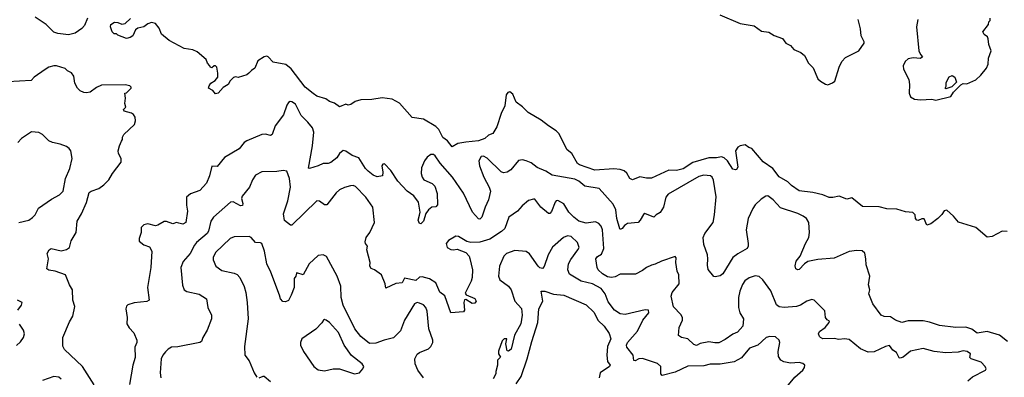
# Model space of a CAD drawing. Extents: x 2086813 to 2278017, y 548126 to 753336.
# Tile 61 of 256: x 2153592 to 2161453, y 599918 to 602773. Entities that reach past the tile are written whole.
import ezdxf

# ---------------------------------------------------------------- set-up
doc = ezdxf.new("R2010")
doc.units = 0

msp = doc.modelspace()

# ---------------------------------------------------------------- linework, layer by layer
at = {"layer": '0CON10XD'}
for points in [[(2154132.5, 602785), (2154108.6, 602725), (2154088.3, 602701.7), (2154035, 602664.6), (2153982.2, 602652.2), (2153897.4, 602662.6), (2153865, 602673.8), (2153804.4, 602735), (2153715, 602792.2)], [(2159180.8, 602810.8), (2159345, 602743.1), (2159455, 602723.3), (2159515, 602682.4), (2159572.1, 602672.1), (2159615, 602645.6), (2159683.2, 602623.2), (2159708, 602585), (2159747, 602567), (2159772.5, 602535), (2159829.5, 602509.5), (2159856.9, 602486.9), (2159890.9, 602425), (2159927.1, 602387.1), (2159965, 602301.5), (2159985, 602281.5), (2160025, 602257.1), (2160045, 602253.8), (2160082.2, 602267.8), (2160099.1, 602280.9), (2160134.4, 602395), (2160155, 602438.8), (2160185, 602470), (2160291.2, 602525), (2160333.3, 602585), (2160333.8, 602595), (2160310, 602645), (2160305, 602700), (2160285, 602773.3)], [(2161477, 601083), (2161435, 601083.3), (2161355, 601043.3), (2161315, 601036.7), (2161225, 601113.3), (2161086.4, 601156.4), (2161047.5, 601205), (2160995, 601252.5), (2160973.6, 601246.4), (2160955, 601217.5), (2160922.5, 601185), (2160865, 601143.3), (2160835, 601132.5), (2160814, 601184), (2160795, 601184.2), (2160765, 601170), (2160755, 601172.5), (2160743.8, 601185), (2160740, 601215), (2160723.9, 601233.9), (2160665, 601238), (2160595, 601260), (2160515, 601264), (2160455, 601279.2), (2160321.7, 601281.7), (2160235, 601351.2), (2160195, 601341.2), (2160135, 601364.2), (2160085, 601352.5), (2160055, 601354.3), (2160005, 601375.8), (2159925, 601394.4), (2159815, 601405.8), (2159755, 601450), (2159725, 601477.5), (2159655, 601518.8), (2159603.8, 601585), (2159528.3, 601638.3), (2159437.5, 601745), (2159413, 601753), (2159383, 601773), (2159345, 601766.7), (2159326.1, 601753.9), (2159307.5, 601725), (2159324.4, 601595.6), (2159315, 601578), (2159305.5, 601574.5), (2159285, 601580.6), (2159242.5, 601645), (2159215, 601670.5), (2159195, 601678.5), (2159155, 601670.3), (2159095, 601668.8), (2158967.2, 601632.8), (2158888.3, 601581.7), (2158835, 601567.9), (2158775, 601572.5), (2158635, 601508.7), (2158595, 601508.3), (2158542.7, 601517.3), (2158484.5, 601494.5), (2158462, 601505), (2158438.3, 601548.3), (2158419.2, 601565), (2158385.9, 601575.9), (2158335, 601581.4), (2158185, 601572.2), (2158060, 601615), (2158045.9, 601625.9), (2158000, 601705), (2157964, 601735), (2157896.2, 601865), (2157875, 601886.2), (2157813.3, 601925), (2157755, 601971.2), (2157650.5, 602030.5), (2157606.4, 602076.4), (2157555, 602113.8), (2157528.3, 602178.3), (2157505.9, 602195.9), (2157489.5, 602190.5), (2157475, 602172.5), (2157463.9, 602086.1), (2157435.3, 602024.7), (2157402.6, 601917.4), (2157370, 601865), (2157335, 601850.9), (2157305.2, 601824.8), (2157255, 601806.6), (2157155, 601794.1), (2157090, 601785), (2157045, 601758), (2157006.4, 601806.4), (2156971.3, 601831.3), (2156938.1, 601895), (2156915, 601921.4), (2156815, 601979.5), (2156725, 601993.1), (2156625.1, 602105.1), (2156565, 602138.8), (2156485, 602149), (2156404.6, 602134.6), (2156315, 602131.9), (2156271.5, 602118.5), (2156235, 602096.2), (2156215, 602090), (2156195, 602097.5), (2156145, 602077.5), (2156106.1, 602106.1), (2156065, 602120), (2156035, 602141.2), (2155965, 602162.5), (2155934.4, 602184.4), (2155872, 602235), (2155759.2, 602379.2), (2155715.9, 602415.9), (2155615, 602434), (2155575, 602476.7), (2155565, 602481.2), (2155542.7, 602477.3), (2155493.3, 602445), (2155470, 602385), (2155442.3, 602367.7), (2155422.5, 602345), (2155405, 602333.3), (2155335, 602312.5), (2155315, 602316.7), (2155299.3, 602310.7), (2155272.5, 602285), (2155256.2, 602255), (2155217.3, 602232.7), (2155177.5, 602185), (2155155, 602180), (2155135, 602207.5), (2155100, 602225), (2155103.3, 602245), (2155116.7, 602265), (2155151.7, 602288.3), (2155172.5, 602315), (2155173.8, 602345), (2155165, 602393.3), (2155155, 602403.3), (2155145, 602403.3), (2155125, 602387.5), (2155115, 602390), (2155110, 602405), (2155090, 602425), (2155080, 602455), (2155010, 602515), (2154975, 602532.5), (2154905, 602542.5), (2154785, 602606.7), (2154725, 602657.5), (2154704.1, 602704.1), (2154675, 602742.5), (2154645, 602750), (2154615, 602740), (2154583.9, 602716.1), (2154534.1, 602705.9), (2154517.7, 602692.3), (2154495, 602643.3), (2154475, 602630), (2154445, 602622.5), (2154375, 602650), (2154365, 602660), (2154345, 602660), (2154330, 602675), (2154317.5, 602715), (2154320, 602735), (2154348.3, 602751.7), (2154375, 602750), (2154407, 602737), (2154435, 602742.5), (2154477, 602783)], [(2160763.8, 602775), (2160750.8, 602715), (2160770, 602525), (2160783.9, 602493.9), (2160800, 602475), (2160785, 602463.3), (2160725, 602469.2), (2160685, 602461.4), (2160662, 602438), (2160644.3, 602405), (2160647, 602377), (2160690, 602295), (2160696.7, 602255), (2160693.8, 602185), (2160705, 602157.5), (2160735, 602137.5), (2160785, 602132.5), (2160875, 602137.5), (2160905, 602130), (2161025, 602160), (2161047.5, 602195), (2161106.2, 602253.8), (2161125, 602263.3), (2161155, 602260), (2161225, 602293.3), (2161265, 602330), (2161310, 602385), (2161323.2, 602416.8), (2161326, 602465), (2161346.7, 602525), (2161330, 602575), (2161325, 602620), (2161317.5, 602635), (2161292.5, 602655), (2161282.5, 602675), (2161327, 602733), (2161330, 602755), (2161340, 602765), (2161340, 602785)], [(2154187.6, 599857.6), (2154094.1, 600004.1), (2153949.3, 600139.3), (2153936.4, 600166.4), (2153936, 600235), (2153990.5, 600359.5), (2154016.7, 600405), (2154033, 600483), (2154015.8, 600535), (2154014.2, 600615), (2153989.5, 600655), (2153956.7, 600735), (2153875, 600764.4), (2153825, 600772.2), (2153808, 600785), (2153822.9, 600865), (2153812.5, 600905), (2153826.7, 600935), (2153843.9, 600946.1), (2153921.7, 600928.3), (2153965, 600938), (2153989.2, 600955), (2154003.8, 601006.2), (2154042, 601075), (2154052, 601165), (2154086, 601224), (2154125.3, 601314.7), (2154146.1, 601393.9), (2154161.2, 601405), (2154225, 601424.5), (2154264.4, 601455), (2154302.5, 601495), (2154334.1, 601545.9), (2154403.1, 601635), (2154402.5, 601665), (2154381.2, 601705), (2154378.8, 601725), (2154387.5, 601765), (2154405, 601803.3), (2154413.3, 601815), (2154413.3, 601835), (2154422.7, 601857.3), (2154507.5, 601935), (2154516.7, 601965), (2154513.3, 601995), (2154500, 602015), (2154485, 602025.8), (2154426.7, 602043.3), (2154420, 602055), (2154440, 602075), (2154432.5, 602105), (2154437.5, 602145), (2154430, 602185), (2154445, 602190), (2154482.5, 602225), (2154482.5, 602235), (2154470, 602245), (2154435, 602253.8), (2154245, 602250), (2154205, 602231.2), (2154155, 602194.3), (2154125, 602187.8), (2154105, 602190.9), (2154074.1, 602204.1), (2154052.2, 602225), (2154031.9, 602265), (2154025, 602321.2), (2154005, 602348.6), (2153973.3, 602365), (2153953.9, 602383.9), (2153885, 602403.3), (2153865, 602403.3), (2153825, 602393.3), (2153794.2, 602375.8), (2153706.1, 602313.9), (2153683.9, 602286.1), (2153496.4, 602276.4)], [(2160985, 602220), (2160980, 602225), (2160987.5, 602242.5), (2160988.3, 602271.7), (2161013.6, 602316.4), (2161037, 602327), (2161057.5, 602315), (2161070, 602275), (2161035, 602237.5), (2160995, 602222.5), (2160985, 602220)], [(2161145, 600317.8), (2161065, 600314.4), (2160935, 600330.6), (2160855, 600359.4), (2160805, 600370), (2160685, 600370), (2160635, 600356), (2160585, 600374), (2160545, 600400.6), (2160495, 600403.3), (2160470, 600415), (2160404, 600505), (2160372.5, 600585), (2160380, 600615), (2160368, 600655), (2160379.2, 600725), (2160350.6, 600815), (2160348.6, 600865), (2160338.8, 600908.8), (2160317, 600927), (2160275, 600930), (2160215, 600921.8), (2160095, 600869.2), (2159965, 600857.3), (2159885, 600841.4), (2159857.2, 600822.8), (2159815, 600778.1), (2159805, 600775.6), (2159787.5, 600785), (2159782.7, 600807.3), (2159792.2, 600845), (2159822, 600885), (2159864.4, 600985), (2159892.5, 601035), (2159898.5, 601075), (2159891.9, 601155), (2159874.2, 601185), (2159846.2, 601205), (2159803.3, 601225), (2159665, 601270.6), (2159608.6, 601335), (2159565, 601367.1), (2159550, 601365), (2159511.1, 601338.9), (2159465, 601293.8), (2159445, 601266.7), (2159408.5, 601185), (2159393.1, 601095), (2159408.6, 600985), (2159408, 600965), (2159398.8, 600945), (2159325, 600904.3), (2159286.4, 600873.6), (2159205.3, 600744.7), (2159185, 600727.8), (2159145, 600720), (2159133.6, 600723.6), (2159088.8, 600778.8), (2159083.2, 600813.2), (2159087.1, 600865), (2159082.9, 600895), (2159055, 600977.5), (2159048.9, 601035), (2159061.5, 601065), (2159127.3, 601155), (2159140.4, 601215), (2159151.2, 601358.8), (2159131.7, 601491.7), (2159120, 601515), (2159105.9, 601525.9), (2159055, 601532.7), (2159015, 601520.4), (2158770.2, 601379.8), (2158750.5, 601355), (2158732.5, 601275), (2158705, 601233.3), (2158672.5, 601215), (2158655, 601197.5), (2158582.5, 601225), (2158572, 601218), (2158546.9, 601173.1), (2158529.4, 601155), (2158445.3, 601144.7), (2158420.9, 601129.1), (2158400.8, 601105), (2158386.7, 601096.7), (2158382.4, 601102.4), (2158360.5, 601185), (2158350.8, 601255), (2158330.4, 601300.4), (2158217.5, 601425), (2158105, 601443.5), (2158055.6, 601485), (2158025, 601499.7), (2157842, 601532), (2157793.1, 601563.1), (2157722.3, 601592.3), (2157675, 601629.2), (2157635, 601647.1), (2157605, 601654.2), (2157575, 601648), (2157513.8, 601575), (2157485, 601556), (2157455, 601550.8), (2157435, 601559.4), (2157325, 601668.5), (2157295, 601684.4), (2157275, 601680.8), (2157258.6, 601645), (2157262.7, 601605), (2157298.2, 601515), (2157340.9, 601435), (2157350.9, 601405), (2157335.4, 601335), (2157307.5, 601275), (2157280.6, 601195), (2157265, 601181.4), (2157255, 601182.9), (2157208, 601235), (2157135, 601389.2), (2157047.9, 601515), (2156947.6, 601627.6), (2156910, 601685), (2156895, 601695.8), (2156875, 601696.2), (2156845, 601674), (2156823.6, 601646.4), (2156798.9, 601591.1), (2156796.4, 601545), (2156805.4, 601515), (2156819.5, 601495), (2156884.3, 601465), (2156905, 601444), (2156923.6, 601385), (2156928.5, 601295), (2156915, 601279.4), (2156883.3, 601275), (2156855, 601254.2), (2156833.1, 601225), (2156815.6, 601165), (2156795, 601143.3), (2156785, 601146), (2156772.5, 601172.5), (2156783.3, 601213.3), (2156789.4, 601235), (2156775.5, 601315.5), (2156737.6, 601367.6), (2156685.2, 601405.2), (2156611.9, 601485), (2156555, 601570), (2156505, 601623.3), (2156490.7, 601619.3), (2156483.3, 601605), (2156492, 601555), (2156488.8, 601525), (2156445, 601517.8), (2156415, 601531.1), (2156375, 601562.7), (2156353.8, 601585), (2156299.2, 601669.2), (2156245, 601688.1), (2156195, 601722.5), (2156175, 601728), (2156145.5, 601704.5), (2156125, 601670.8), (2156075, 601633.1), (2156055, 601625.7), (2156015, 601625.7), (2155975, 601606.9), (2155905, 601584), (2155896.7, 601586.7), (2155928.9, 601765), (2155940, 601875), (2155929.3, 601909.3), (2155893.1, 601955), (2155838.4, 602008.4), (2155795, 602098.6), (2155765, 602117.1), (2155751.4, 602118.6), (2155738.6, 602111.4), (2155725, 602090), (2155697.8, 602012.2), (2155630.8, 601925), (2155608.8, 601855), (2155595, 601849.2), (2155555, 601859.2), (2155525, 601855.6), (2155405.4, 601804.6), (2155385, 601792), (2155345, 601742), (2155226.9, 601673.1), (2155168.2, 601601.8), (2155125, 601603.3), (2155108.2, 601525), (2155082, 601468), (2155029.7, 601410.3), (2154955, 601382.5), (2154923, 601357), (2154923.4, 601293.4), (2154932.2, 601245), (2154917.1, 601155), (2154895, 601140.4), (2154861.2, 601148.8), (2154845, 601153.8), (2154815, 601144.3), (2154765, 601160.6), (2154745, 601160.8), (2154695, 601132), (2154675, 601128), (2154615, 601142), (2154583.3, 601135), (2154562, 601115), (2154561.2, 601075), (2154546.2, 601025), (2154546.2, 601005), (2154583.3, 600975), (2154629.1, 600959.1), (2154645.7, 600925), (2154639.5, 600795), (2154611.2, 600635), (2154626.7, 600535), (2154607.1, 600522.9), (2154505, 600511.4), (2154455, 600496), (2154444, 600485), (2154440, 600465), (2154450, 600395), (2154447.1, 600345), (2154465, 600312), (2154504.1, 600274.1), (2154527.5, 600215), (2154526.7, 600195), (2154511.2, 600158.8), (2154514.3, 600075), (2154495.4, 600014.6), (2154468.3, 599861.7)], [(2153585, 601154.7), (2153665, 601172.1), (2153695.2, 601194.8), (2153715, 601215.6), (2153743.1, 601266.9), (2153845, 601340), (2153910, 601375), (2153938.6, 601405), (2153956.7, 601505), (2153992.5, 601585), (2154012, 601665), (2154000, 601725), (2153986.2, 601745), (2153965, 601761.2), (2153915, 601780), (2153855, 601792.5), (2153825, 601806.7), (2153775, 601856.2), (2153745, 601873.3), (2153685, 601877.5), (2153606.7, 601825), (2153576.8, 601793.2)], [(2161161.3, 599888.7), (2161198, 599922), (2161302, 599975), (2161307.1, 599985), (2161300.4, 600005), (2161268.8, 600038.8), (2161187.5, 600065), (2161177.5, 600075), (2161184, 600105), (2161155.8, 600125), (2161125, 600129.5), (2161085, 600118.1), (2160985, 600113.3), (2160893.6, 600123.6), (2160805, 600147.1), (2160705, 600126.7), (2160645, 600080), (2160621.2, 600071.2), (2160613.8, 600073.8), (2160592.2, 600115), (2160564, 600135), (2160535, 600171.2), (2160505, 600164), (2160415, 600121.1), (2160365, 600119.1), (2160304.7, 600144.7), (2160215, 600220.8), (2160175.7, 600224.3), (2160130.6, 600219.4), (2160095, 600226.7), (2160005, 600226), (2159984.7, 600234.7), (2159976.7, 600245), (2159970.5, 600265), (2159976.8, 600283.2), (2160021.5, 600315), (2160055.8, 600355), (2160056.7, 600365), (2160037.5, 600377.5), (2160026, 600395), (2160018.8, 600448.8), (2159935, 600533.3), (2159915, 600538), (2159875, 600526.9), (2159825, 600494.6), (2159795, 600483.8), (2159695, 600476.5), (2159655, 600480.6), (2159635, 600496.2), (2159588.8, 600608.8), (2159526.2, 600696.2), (2159495, 600721.5), (2159465, 600726.7), (2159416.8, 600713.2), (2159382.6, 600687.4), (2159362.3, 600657.8), (2159340.8, 600605), (2159330.8, 600555), (2159331.2, 600475), (2159341.5, 600431.5), (2159370, 600385), (2159364.4, 600325), (2159321.9, 600278.1), (2159285, 600261.9), (2159225, 600220.6), (2159175, 600194.4), (2159142.6, 600192.6), (2159095, 600201.1), (2159025, 600186.7), (2158995, 600171.9), (2158975, 600180.8), (2158925, 600226.2), (2158875.6, 600235.6), (2158851.2, 600251.2), (2158857.8, 600315), (2158883.1, 600375), (2158884.3, 600395), (2158870.2, 600420.2), (2158811.1, 600481.1), (2158794.4, 600565), (2158801.4, 600595), (2158855.8, 600665), (2158853.3, 600735), (2158841.4, 600765), (2158830.8, 600835), (2158833, 600873), (2158825, 600882.5), (2158715, 600845.5), (2158665, 600820.6), (2158635, 600814.4), (2158595, 600794.3), (2158565, 600770), (2158507.5, 600742.5), (2158385, 600740.8), (2158345, 600720.6), (2158316.1, 600713.9), (2158285, 600719.4), (2158244.5, 600745), (2158209.1, 600775), (2158201.8, 600795), (2158191.4, 600865), (2158205, 600881.9), (2158238.1, 600901.9), (2158255.4, 600945), (2158243.6, 601095), (2158235, 601125.7), (2158215, 601145.6), (2158188.2, 601158.2), (2158115, 601149.4), (2158055, 601165.6), (2158015, 601195.6), (2157975, 601237.1), (2157935, 601304), (2157888.3, 601328.3), (2157875, 601326.2), (2157866, 601315), (2157838.3, 601241.7), (2157825, 601226.7), (2157815, 601226.2), (2157753.1, 601275), (2157705, 601338.8), (2157695, 601341.2), (2157655, 601330), (2157603.1, 601286.9), (2157566.4, 601243.6), (2157495.8, 601195), (2157464.6, 601105.4), (2157439.1, 601080.9), (2157345, 601021.1), (2157265, 600997.2), (2157195, 600993.1), (2157162.1, 601002.1), (2157095, 601041.2), (2157075, 601043.8), (2157015, 601010.6), (2156995.6, 600985), (2157004.4, 600955), (2157035, 600936.9), (2157055, 600934.3), (2157085, 600941.2), (2157155, 600914), (2157179.2, 600885), (2157185.6, 600865.6), (2157205.8, 600775), (2157204.2, 600715), (2157195.7, 600685), (2157148.8, 600588.8), (2157157.5, 600577.5), (2157225, 600545.8), (2157237.1, 600525), (2157225, 600510), (2157205, 600507.5), (2157155, 600538.8), (2157143.6, 600536.4), (2157138.8, 600515), (2157143.8, 600455), (2157135, 600440), (2157035, 600432.5), (2156985, 600567.5), (2156945, 600597.5), (2156913.4, 600673.4), (2156863.7, 600703.7), (2156805, 600721.1), (2156785, 600717.9), (2156755, 600691.1), (2156665, 600708.6), (2156645, 600671.4), (2156596.1, 600666.1), (2156515, 600630), (2156510, 600665), (2156480, 600735), (2156425, 600776.7), (2156397, 600787), (2156387.5, 600805), (2156390, 600835), (2156363.3, 600935), (2156370, 600965), (2156352.5, 600985), (2156348.8, 600998.8), (2156358.2, 601035), (2156387.5, 601075), (2156425.5, 601155), (2156411.1, 601275), (2156355, 601357.1), (2156271.7, 601441.7), (2156255, 601448.6), (2156233.4, 601446.6), (2156185, 601434.2), (2156145, 601415.7), (2156118.9, 601391.1), (2156043.9, 601296.1), (2156025, 601293.8), (2155985, 601323.8), (2155965, 601327.5), (2155765, 601133.3), (2155755, 601133.3), (2155705, 601170), (2155697.2, 601222.8), (2155733.4, 601326.6), (2155753.8, 601435), (2155745.3, 601505.3), (2155725, 601562.5), (2155695, 601570), (2155645, 601560.8), (2155525, 601557.1), (2155475, 601531.4), (2155450, 601495), (2155426.4, 601435), (2155366.9, 601365), (2155362.5, 601345), (2155374.3, 601305), (2155370.8, 601289.2), (2155355, 601285.7), (2155295, 601318.8), (2155275, 601316.7), (2155140, 601195), (2155116.9, 601165), (2155100, 601085), (2155088.2, 601065), (2155002.3, 600995), (2154986.2, 600973.8), (2154953.5, 600905), (2154898.3, 600841.7), (2154877.5, 600795), (2154892.7, 600652.7), (2154905, 600617.5), (2154925, 600604), (2155025, 600580.6), (2155083.8, 600545), (2155093.3, 600475), (2155123.8, 600415), (2155122, 600385), (2155088.6, 600295), (2155054, 600235), (2155044.3, 600205), (2155030.6, 600195), (2154855, 600161.8), (2154805, 600158.1), (2154777, 600143), (2154755, 600121.4), (2154733.5, 600095), (2154721.9, 600065), (2154714.2, 599955), (2154720, 599915)], [(2156815, 599913.1), (2156771.2, 599975), (2156749.6, 600025), (2156747.5, 600065), (2156765, 600103.1), (2156785, 600117.1), (2156855.8, 600144.2), (2156875, 600162.9), (2156891.2, 600195), (2156890.5, 600215), (2156858, 600305), (2156846, 600445), (2156834.7, 600474.7), (2156815, 600495.6), (2156785, 600510.6), (2156765, 600514.3), (2156744.6, 600505.4), (2156663.1, 600375), (2156631.2, 600288.8), (2156575, 600233.1), (2156502.5, 600215), (2156435, 600189.2), (2156385, 600186.9), (2156315, 600243.5), (2156266.7, 600305), (2156173.2, 600495), (2156159.2, 600555), (2156155.6, 600645), (2156126.2, 600725), (2156042.3, 600882.3), (2156015, 600896.7), (2155975, 600890), (2155903.8, 600825), (2155855, 600736.2), (2155805, 600752.5), (2155801.2, 600748.8), (2155795.9, 600724.1), (2155782.7, 600707.3), (2155781.9, 600635), (2155760.5, 600575), (2155737.6, 600532.4), (2155715, 600520.6), (2155693.9, 600523.9), (2155675.4, 600545), (2155665, 600573.8), (2155596.9, 600756.9), (2155563.7, 600823.7), (2155546.4, 600925), (2155523.8, 600985), (2155515, 600990.8), (2155475, 600994), (2155440, 601035), (2155425, 601042), (2155305, 601040), (2155272, 601025), (2155154.2, 600915), (2155135.8, 600875), (2155135.7, 600855), (2155158.6, 600805), (2155205, 600769.6), (2155305, 600750), (2155328, 600738), (2155349.2, 600715), (2155383.2, 600643.2), (2155397.1, 600595), (2155409.2, 600515), (2155416.5, 600385), (2155386.6, 600165), (2155389.4, 600095), (2155425, 600050), (2155464.1, 599954.1), (2155485, 599918)], [(2159690.9, 599809.1), (2159780.2, 599919.8), (2159844, 599975), (2159856.7, 599995), (2159860, 600015), (2159845, 600028.8), (2159815.8, 600035.8), (2159745, 600031.5), (2159691.7, 600041.7), (2159669.2, 600055), (2159650.6, 600085), (2159647.5, 600125), (2159661.4, 600195), (2159655, 600213.3), (2159625, 600240.8), (2159580, 600245), (2159552, 600235), (2159485, 600175.6), (2159418.6, 600151.4), (2159355, 600073.3), (2159295, 600042.1), (2159185, 600021.8), (2159105, 600024.1), (2159055, 600010.5), (2158925, 600008.2), (2158825, 599958.6), (2158722.5, 599932.5), (2158709.4, 599945), (2158709.5, 600005), (2158685, 600029.5), (2158565, 600068.1), (2158535, 600065.7), (2158505, 600048.8), (2158495, 600053.3), (2158488.6, 600095), (2158438.9, 600158.9), (2158436.5, 600175), (2158443.7, 600196.3), (2158524.2, 600285.8), (2158567.1, 600372.9), (2158615, 600432.5), (2158613, 600453), (2158585, 600456.2), (2158425, 600418.5), (2158385, 600425.6), (2158341.9, 600455), (2158289.5, 600519.5), (2158265.3, 600585.3), (2158235, 600626.9), (2158165, 600664.7), (2158075, 600686.2), (2157982.4, 600742.4), (2157969.1, 600775), (2157972.2, 600825), (2157990.9, 600859.1), (2158049.3, 600935), (2158057.3, 600955), (2158045.2, 600995.2), (2157995, 601041.2), (2157965, 601047.1), (2157934.8, 601035.2), (2157845, 600957.3), (2157812.1, 600895), (2157778.8, 600801.2), (2157765, 600785.8), (2157745, 600792.5), (2157731.5, 600805), (2157662.4, 600902.4), (2157635, 600922.9), (2157545, 600929.6), (2157478.8, 600905), (2157458.1, 600885), (2157422.9, 600805), (2157415.6, 600725), (2157425.8, 600695), (2157494, 600645), (2157515.7, 600615), (2157545.6, 600525.6), (2157597.7, 600467.7), (2157604.3, 600415), (2157594.2, 600345), (2157542.5, 600255), (2157515, 600142.5), (2157495, 600127.5), (2157485, 600130), (2157473.6, 600186.4), (2157480, 600225), (2157460, 600225), (2157445, 600210), (2157415, 600127.5), (2157415.6, 600105.6), (2157430, 600080), (2157406, 600055), (2157406.7, 600015), (2157393.8, 599965), (2157392, 599945), (2157371.2, 599905)], [(2157556.2, 599865), (2157595.7, 599924.3), (2157644.3, 600065), (2157681.2, 600205), (2157729.5, 600355), (2157737.1, 600465), (2157767.3, 600525), (2157754, 600605), (2157785, 600606.2), (2157855, 600582.5), (2157935, 600573.1), (2158115, 600497.5), (2158175, 600436.7), (2158210.6, 600370.6), (2158259.5, 600325), (2158298.2, 600268.2), (2158310.6, 600225), (2158286.1, 600165), (2158278.9, 600095), (2158283.8, 600043.8), (2158305.6, 600015), (2158300, 600005), (2158226.7, 599955), (2158217.4, 599912.6)], [(2153577.5, 600455), (2153607.5, 600495), (2153612.5, 600515), (2153573.6, 600533.6)], [(2156265, 599946.7), (2156305, 599952.5), (2156332.5, 599985), (2156340, 600005), (2156325, 600026.2), (2156240.9, 600090.9), (2156182.9, 600175), (2156136, 600275), (2156065, 600356.2), (2156040, 600375), (2156025, 600380), (2156016.7, 600375), (2156005, 600353.3), (2155955, 600303.3), (2155843.9, 600226.1), (2155832.5, 600195), (2155832.5, 600175), (2155856.7, 600125), (2155940, 600005), (2155975, 599976.7), (2156025, 599968.8), (2156093.9, 599986.1), (2156143.9, 599986.1), (2156265, 599946.7)], [(2153567, 600173), (2153599.6, 600200.4), (2153623.1, 600235), (2153630, 600265), (2153621.4, 600295), (2153591.3, 600341.3)], [(2161479.1, 600205), (2161415.2, 600255.2), (2161315.5, 600284.5), (2161235, 600271.1), (2161193, 600303), (2161145, 600317.8)], [(2153923.3, 599903.3), (2153905, 599919.5), (2153865, 599923.6), (2153775, 599891.5)], [(2155505, 599912.5), (2155535, 599927.1), (2155545, 599925.8), (2155595.5, 599885.5)]]:
    msp.add_lwpolyline(points, dxfattribs=at)

doc.saveas('drawing.dxf')
